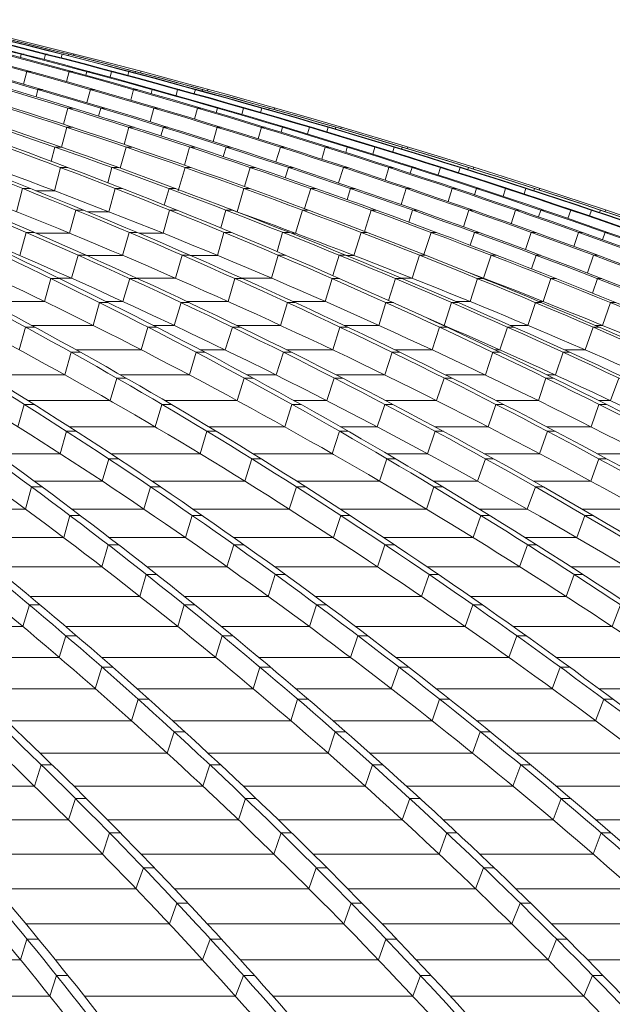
# Model space of a CAD drawing. Header units: millimetres. Extents: x 614675 to 1010864, y -150593 to -87691.
# Tile 93 of 194: x 830073 to 832047, y -103040 to -99763. Entities that reach past the tile are written whole.
import ezdxf

# ---------------------------------------------------------------- set-up
doc = ezdxf.new("R2010")
doc.units = ezdxf.units.MM
doc.header["$LTSCALE"] = 0.05
doc.layers.get('0').update_dxf_attribs({"lineweight": 0})
doc.layers.add('GLASS 2', color=8, linetype='Continuous', lineweight=0)

# ---------------------------------------------------------------- blocks, each defined once
blk = doc.blocks.new('A$C48F46CC2')
at = {"layer": 'GLASS 2', "elevation": -4196.2}
for points in [[(6618, -1055.3, -0.069507), (8593.7, -1837.6, -0.05401), (10342.5, -3098.4, -0.043608), (11978, -4847.9, -0.035415), (13469.4, -7053.3, -0.029326), (14781.2, -9662)], [(6666.2, -1055.3, -0.064033), (8871, -1837.6, -0.051922), (10822, -3098.4, -0.042903), (12648.9, -4847.9, -0.0359), (14309.5, -7053.3, -0.031172), (15772.5, -9662)], [(6963.8, -1055.3, -0.061935), (9264.7, -1837.6, -0.050937), (11301.4, -3098.4, -0.043536), (13206.1, -4847.9, -0.037089), (14942.9, -7053.3, -0.031857), (16470.7, -9662)], [(6999.4, -1055.3, -0.061936), (9300.3, -1837.6, -0.050937), (11337, -3098.4, -0.043534), (13241.7, -4847.9, -0.037088), (14978.5, -7053.3, -0.031856), (16506.3, -9662)], [(7276.9, -1055.3, -0.059928), (9675.1, -1837.6, -0.050008), (11797.3, -3098.4, -0.042466), (13785, -4847.9, -0.036488), (15590.8, -7053.3, -0.03248), (17182.2, -9662)], [(7318.6, -1055.3, -0.056039), (9922.1, -1837.6, -0.047917), (12226.6, -3098.4, -0.042752), (14381.7, -4847.9, -0.037893), (16346.9, -7053.3, -0.033634), (18075.6, -9662)], [(7461, -1055.3, -0.053231), (10229, -1837.6, -0.046299), (12679.1, -3098.4, -0.042139), (14970.5, -4847.9, -0.038087), (17060, -7053.3, -0.03439), (18897.8, -9662)], [(7492.1, -1055.3, -0.05323), (10260.1, -1837.6, -0.046298), (12710.2, -3098.4, -0.042138), (15001.6, -4847.9, -0.038087), (17091.1, -7053.3, -0.03439), (18928.9, -9662)], [(7626.5, -1055.3, -0.050801), (10549.8, -1837.6, -0.044807), (13137.4, -3098.4, -0.041478), (15557.3, -4847.9, -0.038141), (17764, -7053.3, -0.034979), (19705, -9662)], [(7663.6, -1055.3, -0.048308), (10761.1, -1837.6, -0.043228), (13502, -3098.4, -0.039953), (16068.7, -4847.9, -0.037282), (18401.6, -7053.3, -0.035508), (20457, -9662)], [(7886.4, -1055.3, -0.047374), (11053.3, -1837.6, -0.042567), (13856.6, -3098.4, -0.040333), (16478.1, -4847.9, -0.038015), (18868.7, -7053.3, -0.035685), (20971.5, -9662)], [(7912.3, -1055.3, -0.047374), (11079.2, -1837.6, -0.042567), (13882.4, -3098.4, -0.040333), (16504, -4847.9, -0.038015), (18894.6, -7053.3, -0.035685), (20997.4, -9662)], [(8107.3, -1055.3, -0.046454), (11345.4, -1837.6, -0.041974), (14210.6, -3098.4, -0.039159), (16894.4, -4847.9, -0.037023), (19332.5, -7053.3, -0.035844), (21481.2, -9662)], [(8135.6, -1055.3, -0.044718), (11514.9, -1837.6, -0.040724), (14506.2, -3098.4, -0.039269), (17303.7, -4847.9, -0.037737), (19854.6, -7053.3, -0.036105), (22098.5, -9662)], [(8229.5, -1055.3, -0.043466), (11717.3, -1837.6, -0.039825), (14804.7, -3098.4, -0.038714), (17691.9, -4847.9, -0.037547), (20324.8, -7053.3, -0.036258), (22640.7, -9662)], [(8249.4, -1055.3, -0.043466), (11737.3, -1837.6, -0.039825), (14824.6, -3098.4, -0.038714), (17711.9, -4847.9, -0.037547), (20344.8, -7053.3, -0.036258), (22660.7, -9662)], [(8333.2, -1055.3, -0.042403), (11918, -1837.6, -0.039047), (15091, -3098.4, -0.038215), (18058.5, -4847.9, -0.037353), (20764.5, -7053.3, -0.036362), (23144.6, -9662)], [(8355.6, -1055.3, -0.041334), (12042.6, -1837.6, -0.038282), (15305.2, -3098.4, -0.037017), (18360.3, -4847.9, -0.036368), (21137.2, -7053.3, -0.036444), (23583.8, -9662)], [(8481.8, -1055.3, -0.040969), (12204.7, -1837.6, -0.037974), (15500.1, -3098.4, -0.037501), (18581.9, -4847.9, -0.037043), (21392.3, -7053.3, -0.036462), (23864.2, -9662)], [(8495.4, -1055.3, -0.040969), (12218.3, -1837.6, -0.037974), (15513.7, -3098.4, -0.037501), (18595.5, -4847.9, -0.037043), (21405.9, -7053.3, -0.036462), (23877.8, -9662)], [(8588.9, -1055.3, -0.040592), (12349.8, -1837.6, -0.037721), (15677.7, -3098.4, -0.038047), (18784.4, -4847.9, -0.037763), (21626.6, -7053.3, -0.036483), (24122.2, -9662)], [(8600.9, -1055.3, -0.039972), (12425.3, -1837.6, -0.018833), (14141.7, -2405.1, -0.018369), (15810.7, -3098.4, -0.018694), (17423.7, -3913.4, -0.018271), (18976.6, -4847.9, -0.018633), (20460.5, -5897.4, -0.01815), (21863.6, -7053.3, -0.018462), (23179, -8309.4, -0.018027), (24403, -9662)], [(8637.1, -1055.3, -0.039575), (12503.4, -1837.6, -0.036909), (15925.7, -3098.4, -0.036762), (19126.3, -4847.9, -0.036687), (22044.9, -7053.3, -0.03651), (24612, -9662)], [(8644, -1055.3, -0.039575), (12510.3, -1837.6, -0.036909), (15932.6, -3098.4, -0.036762), (19133.2, -4847.9, -0.036687), (22051.7, -7053.3, -0.01823), (23381.6, -8309.4, -0.018268), (24618.9, -9662)], [(8669, -1055.3, -0.039305), (12564.2, -1837.6, -0.0367), (16012.2, -3098.4, -0.036614), (19236.7, -4847.9, -0.036612), (22177.1, -7053.3, -0.036513), (24763.4, -9662)], [(8674.4, -1055.3, -0.039118), (12590, -1837.6, -0.036586), (16054.8, -3098.4, -0.039025), (19276.8, -4847.9, -0.039239), (22248.5, -7053.3, -0.036518), (24846.7, -9662)], [(24865.7, -9662, 0.18771), (8691.6, -1055.3)], [(6972.3, -1137.9, -0.055235), (8834.6, -1837.6, -0.051921), (10785.6, -3098.4, -0.043033), (12612.1, -4847.9, -0.036034), (14273.2, -7053.3, -0.031172), (15736.2, -9662)], [(6972.6, -1137.9, -0.057888), (8631.7, -1837.6, -0.05401), (10380.5, -3098.4, -0.043608), (12016, -4847.9, -0.035414), (13507.4, -7053.3, -0.029326), (14819.2, -9662)], [(7694.4, -1137.9, -0.047911), (9889.2, -1837.6, -0.047918), (12193.7, -3098.4, -0.042752), (14348.8, -4847.9, -0.037893), (16314.1, -7053.3, -0.033634), (18042.7, -9662)], [(7695.1, -1137.9, -0.050186), (9709.9, -1837.6, -0.050008), (11832.1, -3098.4, -0.042596), (13819.3, -4847.9, -0.036624), (15625.6, -7053.3, -0.03248), (17217, -9662)], [(8124.5, -1137.9, -0.042487), (10579.1, -1837.6, -0.044807), (13166.7, -3098.4, -0.041477), (15586.6, -4847.9, -0.038141), (17793.3, -7053.3, -0.034979), (19734.3, -9662)], [(8124.6, -1137.9, -0.0412), (10734.2, -1837.6, -0.043228), (13475.1, -3098.4, -0.040078), (16041.1, -4847.9, -0.037418), (18374.7, -7053.3, -0.035508), (20430.1, -9662)], [(8648.8, -1137.9, -0.037923), (11492.7, -1837.6, -0.040724), (14484, -3098.4, -0.039269), (17281.5, -4847.9, -0.037737), (19832.4, -7053.3, -0.036105), (22076.3, -9662)], [(8649.5, -1137.9, -0.039031), (11370.1, -1837.6, -0.041973), (14235.4, -3098.4, -0.039281), (16918.5, -4847.9, -0.037158), (19357.3, -7053.3, -0.035844), (21505.9, -9662)], [(8924.9, -1137.9, -0.035573), (11935.6, -1837.6, -0.039047), (15108.7, -3098.4, -0.038215), (18076.1, -4847.9, -0.037353), (20782.1, -7053.3, -0.036362), (23162.3, -9662)], [(8925.2, -1137.9, -0.035058), (12027.8, -1837.6, -0.038282), (15290.3, -3098.4, -0.037134), (18344.6, -4847.9, -0.036499), (21122.4, -7053.3, -0.036444), (23568.9, -9662)], [(9200.5, -1137.9, -0.033744), (12416, -1837.6, -0.037215), (15801.3, -3098.4, -0.036977), (18967.2, -4847.9, -0.018395), (20451.1, -5897.4, -0.036624), (23169.6, -8309.4, -0.018179), (24393.6, -9662)], [(9201.1, -1137.9, -0.034203), (12362.1, -1837.6, -0.037721), (15690, -3098.4, -0.038047), (18796.7, -4847.9, -0.037763), (21638.9, -7053.3, -0.036483), (24134.5, -9662)], [(9239.8, -1129.8, -0.033617), (12588.7, -1837.6, -0.036586), (16053.5, -3098.4, -0.039142), (19274.6, -4847.9, -0.039364), (22247.1, -7053.3, -0.036518), (24845.4, -9662)], [(9239.8, -1129.8, -0.033628), (12568.6, -1837.6, -0.0367), (16016.5, -3098.4, -0.036614), (19241, -4847.9, -0.036612), (22181.4, -7053.3, -0.036513), (24767.8, -9662)], [(7254.6, -1203.2, -0.054713), (9251.3, -1915.5, -0.05094), (11281.5, -3172.3, -0.043536), (13180.1, -4916.2, -0.037089), (14911.5, -7114.5, -0.031745), (16434.6, -9714.9)], [(7118.1, -1277.7, -0.052863), (8582.2, -1915.5, -0.05401), (10325.5, -3172.3, -0.043608), (11955.7, -4916.2, -0.035415), (13442.3, -7114.5, -0.029237), (14750.2, -9714.9)], [(7785.7, -1252.1, -0.0479), (9661.6, -1915.5, -0.050007), (11776.9, -3172.3, -0.043358), (13754.7, -4916.2, -0.037419), (15558.2, -7114.5, -0.032414), (17144.6, -9714.9)], [(9176.3, -1547.5, -0.020585), (10213, -1915.5, -0.046298), (12655.2, -3172.3, -0.042138), (14939.2, -4916.2, -0.038087), (17022, -7114.5, -0.034244), (18854.4, -9714.9)], [(9699.8, -1626.9, -0.014968), (10532.9, -1915.5, -0.044807), (13112.1, -3172.3, -0.041477), (15524.3, -4916.2, -0.038788), (17723.9, -7114.5, -0.034841), (19659.1, -9714.9)], [(10152.3, -1632.8, -0.013612), (11034.9, -1915.5, -0.042568), (13829.2, -3172.3, -0.040333), (16442.4, -4916.2, -0.038016), (18825.4, -7114.5, -0.035579), (20921.8, -9714.9)], [(8441.4, -1733.5, -0.011823), (8821.6, -1915.5, -0.051924), (10766.3, -3172.3, -0.043673), (12584.7, -4916.2, -0.036691), (14242.8, -7114.5, -0.014988), (14998.2, -8366.6, -0.013115), (15701.6, -9714.9)], [(10861.8, -1763.1, -0.006913), (11327.2, -1915.5, -0.041972), (14183.1, -3172.3, -0.040001), (16853.6, -4916.2, -0.037946), (19288.5, -7114.5, -0.035806), (21430.4, -9714.9)], [(9871.6, -1914.4, -0.000061), (9874.3, -1915.5, -0.047917), (12171.3, -3172.3, -0.042751), (14319.5, -4916.2, -0.037892), (16278.4, -7114.5, -0.033527), (18001.9, -9714.9)], [(11429.1, -2189.5, -0.03225), (13448, -3172.3, -0.04069), (16002.7, -4916.2, -0.038083), (18332, -7114.5, -0.035317), (20381.5, -9714.9)], [(12456.4, -2173.3, -0.030221), (14774.5, -3172.3, -0.038714), (17652.5, -4916.2, -0.037547), (20277, -7114.5, -0.036142), (22586, -9714.9)], [(13235.5, -2377.8, -0.022808), (15060.1, -3172.3, -0.038215), (18018, -4916.2, -0.037353), (20715.3, -7114.5, -0.036235), (23088.4, -9714.9)], [(13116.8, -2537.3, -0.018608), (14454.9, -3172.3, -0.039269), (17243.4, -4916.2, -0.037737), (19786.1, -7114.5, -0.035982), (22023.3, -9714.9)]]:
    blk.add_lwpolyline(points, format="xyb", dxfattribs=at)
for points in [[(11762.9, -1658.4), (11760.2, -1669.1)], [(11762.9, -1658.4), (11772.1, -1658.4)], [(11843, -1658.4), (11838.6, -1675.7)], [(11843, -1658.4), (11849.9, -1658.4)], [(11898.8, -1658.4), (11895.9, -1670.2)], [(11898.8, -1658.4), (11903.2, -1658.4)], [(11919, -1662.4), (11920, -1658.4)], [(11920, -1658.4), (11921.2, -1658.4)], [(11937.1, -1662.4), (11938.4, -1657.3)], [(11781.3, -1716.1), (11770.7, -1757.8)], [(11781.3, -1716.1), (11794.9, -1716.1)], [(11922.1, -1716.1), (11913.9, -1749.4)], [(11922.1, -1716.1), (11934.4, -1716.1)], [(11981, -1716.1), (11978, -1728.1)], [(11981, -1716.1), (11990.3, -1716.1)], [(12063.6, -1716.1), (12058.7, -1734.6)], [(12063.6, -1716.1), (12070.5, -1716.1)], [(12121.1, -1716.1), (12117.8, -1728.7)], [(12121.1, -1716.1), (12125.4, -1716.1)], [(12142.2, -1720.5), (12143.4, -1716.1)], [(12143.4, -1716.1), (12144.6, -1716.1)], [(12160.2, -1720.2), (12161.6, -1715.1)], [(11818.5, -1775.8), (11812.1, -1799.9)], [(11818.5, -1775.8), (11833.2, -1775.8)], [(11993.2, -1775.8), (11981.5, -1819.3)], [(11993.2, -1775.8), (12006.8, -1775.8)], [(12136.2, -1775.8), (12127.2, -1810.7)], [(12136.2, -1775.8), (12148.5, -1775.8)], [(12198.7, -1775.8), (12195.2, -1789.1)], [(12198.7, -1775.8), (12208.1, -1775.8)], [(12283.7, -1775.8), (12278.4, -1795.6)], [(12283.7, -1775.8), (12290.6, -1775.8)], [(12342.9, -1775.8), (12339.2, -1789.3)], [(12342.9, -1775.8), (12347.2, -1775.8)], [(12364.9, -1780.7), (12366.3, -1775.8)], [(12366.3, -1775.8), (12367.6, -1775.8)], [(12382.8, -1780), (12384.3, -1774.9)], [(11918, -1837.6), (11903.6, -1891.3)], [(11918, -1837.6), (11935.6, -1837.6)], [(12027.8, -1837.6), (12020.4, -1864)], [(12027.8, -1837.6), (12042.6, -1837.6)], [(12204.7, -1837.6), (12192.1, -1883.1)], [(12204.7, -1837.6), (12218.3, -1837.6)], [(12349.8, -1837.6), (12339.9, -1874.2)], [(12349.8, -1837.6), (12362.1, -1837.6)], [(12416, -1837.6), (12411.8, -1852.3)], [(12416, -1837.6), (12425.3, -1837.6)], [(12503.4, -1837.6), (12497.4, -1858.6)], [(12503.4, -1837.6), (12510.3, -1837.6)], [(12564.2, -1837.6), (12560.1, -1851.9)], [(12564.2, -1837.6), (12568.6, -1837.6)], [(12588.7, -1837.6), (12587.1, -1842.9)], [(12588.7, -1837.6), (12590, -1837.6)], [(12606.4, -1836.7), (12604.8, -1841.8)], [(12826.6, -1905.8), (12828.2, -1900.7)], [(11914.7, -1901.5), (11897, -1967.5)], [(11914.7, -1901.5), (11934.7, -1901.5)], [(12120.9, -1901.5), (12105.2, -1958.4)], [(12120.9, -1901.5), (12138.6, -1901.5)], [(12236.5, -1901.5), (12228.2, -1930.4)], [(12236.5, -1901.5), (12251.4, -1901.5)], [(12415.5, -1901.5), (12401.9, -1948.9)], [(12415.5, -1901.5), (12429.1, -1901.5)], [(12562.8, -1901.5), (12552, -1939.8)], [(12562.8, -1901.5), (12575.1, -1901.5)], [(12632.6, -1901.5), (12627.9, -1917.7)], [(12632.6, -1901.5), (12642.3, -1901.5)], [(12722.4, -1901.5), (12715.8, -1923.7)], [(12722.4, -1901.5), (12729.3, -1901.5)], [(12784.9, -1901.5), (12780.4, -1916.7)], [(12784.9, -1901.5), (12789.3, -1901.5)], [(12808.8, -1907.2), (12810.5, -1901.5)], [(12810.5, -1901.5), (12811.9, -1901.5)], [(11874.7, -1967.4), (11862.2, -2014.2)], [(11874.7, -1967.4), (11896.9, -1967.4)], [(12111.7, -1967.4), (12092.3, -2037.2)], [(12111.7, -1967.4), (12131.6, -1967.4)], [(12323.3, -1967.4), (12306.2, -2027.6)], [(12323.3, -1967.4), (12341, -1967.4)], [(12444.8, -1967.4), (12435.4, -1998.9)], [(12444.8, -1967.4), (12459.6, -1967.4)], [(12625.8, -1967.4), (12611.2, -2016.8)], [(12625.8, -1967.4), (12639.4, -1967.4)], [(12775.2, -1967.4), (12763.6, -2007.4)], [(12775.2, -1967.4), (12787.5, -1967.4)], [(12848.7, -1967.4), (12843.4, -1985.1)], [(12848.7, -1967.4), (12858.6, -1967.4)], [(12940.9, -1967.4), (12933.7, -1990.8)], [(12940.9, -1967.4), (12947.8, -1967.4)], [(13005, -1967.4), (13000.1, -1983.5)], [(13005, -1967.4), (13009.4, -1967.4)], [(13029.8, -1973.6), (13031.8, -1967.4)], [(13031.8, -1967.4), (13033.1, -1967.4)], [(13047.7, -1971.8), (13049.4, -1966.6)], [(11893.5, -2035.3), (11873.5, -2112.6)], [(11893.5, -2035.3), (11918.2, -2035.3)], [(12065, -2035.3), (12051, -2086.2)], [(12065, -2035.3), (12087.3, -2035.3)], [(12308.2, -2035.3), (12285.8, -2112.6)], [(12308.2, -2035.3), (12328.1, -2035.3)], [(12525.3, -2035.3), (12506.6, -2098.9)], [(12525.3, -2035.3), (12543, -2035.3)], [(12652.4, -2035.3), (12641.9, -2069.4)], [(12652.4, -2035.3), (12667.3, -2035.3)], [(12835.6, -2035.3), (12819.9, -2086.7)], [(12835.6, -2035.3), (12849.2, -2035.3)], [(12987.1, -2035.3), (12974.5, -2077)], [(12987.1, -2035.3), (12999.4, -2035.3)], [(13064.2, -2035.3), (13058.2, -2054.6)], [(13064.2, -2035.3), (13074.2, -2035.3)], [(13158.8, -2035.3), (13150.9, -2060.1)], [(13158.8, -2035.3), (13165.7, -2035.3)], [(13224.5, -2035.3), (13219.1, -2052.3)], [(13224.5, -2035.3), (13228.9, -2035.3)], [(13250.3, -2042.1), (13252.3, -2035.3)], [(13252.3, -2035.3), (13253.7, -2035.3)], [(13268.3, -2039.9), (13269.9, -2034.6)], [(11767.4, -2105.3), (11746.7, -2182.4)], [(11767.4, -2105.3), (11793.3, -2105.3)], [(11811.6, -2112.6), (11873.5, -2112.6)], [(12075.4, -2105.3), (12054.8, -2182.4)], [(12075.4, -2105.3), (12100.2, -2105.3)], [(12255, -2105.3), (12239.3, -2160.3)], [(12255, -2105.3), (12277.2, -2105.3)], [(12504.2, -2105.3), (12481.4, -2182.4)], [(12504.2, -2105.3), (12524.2, -2105.3)], [(12726.8, -2105.3), (12706.4, -2172.3)], [(12726.8, -2105.3), (12744.4, -2105.3)], [(12859.6, -2105.3), (12847.9, -2142.1)], [(12859.6, -2105.3), (12874.5, -2105.3)], [(13044.8, -2105.3), (13028, -2158.6)], [(13044.8, -2105.3), (13058.4, -2105.3)], [(13198.4, -2105.3), (13184.9, -2148.7)], [(13198.4, -2105.3), (13210.7, -2105.3)], [(13279.1, -2105.3), (13272.4, -2126.2)], [(13279.1, -2105.3), (13289.2, -2105.3)], [(13376, -2105.3), (13367.5, -2131.4)], [(13376, -2105.3), (13382.9, -2105.3)], [(13443.4, -2105.3), (13437.5, -2123.2)], [(13443.4, -2105.3), (13447.8, -2105.3)], [(13469.9, -2112.5), (13472.3, -2105.3)], [(13472.3, -2105.3), (13473.7, -2105.3)], [(13488.1, -2110), (13489.9, -2104.6)], [(11944.9, -2177.3), (11923.7, -2254.1)], [(11944.9, -2177.3), (11970.8, -2177.3)], [(11983.2, -2182.4), (12054.8, -2182.4)], [(12256.9, -2177.3), (12235.7, -2254.1)], [(12256.9, -2177.3), (12281.7, -2177.3)], [(12444.4, -2177.3), (12427, -2236.5)], [(12444.4, -2177.3), (12466.6, -2177.3)], [(12479.9, -2182.4), (12481.4, -2182.4)], [(12699.7, -2177.3), (12676.3, -2254.1)], [(12699.7, -2177.3), (12719.6, -2177.3)], [(12927.7, -2177.3), (12905.7, -2247.8)], [(12927.7, -2177.3), (12945.3, -2177.3)], [(13066.1, -2177.3), (13053.2, -2216.8)], [(13066.1, -2177.3), (13081, -2177.3)], [(13253.4, -2177.3), (13235.5, -2232.5)], [(13253.4, -2177.3), (13267, -2177.3)], [(13409, -2177.3), (13394.6, -2222.3)], [(13409, -2177.3), (13421.3, -2177.3)], [(13493.4, -2177.3), (13486, -2199.8)], [(13493.4, -2177.3), (13503.4, -2177.3)], [(13592.7, -2177.3), (13583.4, -2204.7)], [(13592.7, -2177.3), (13599.6, -2177.3)], [(13661.7, -2177.3), (13655.1, -2196.1)], [(13661.7, -2177.3), (13666, -2177.3)], [(13689, -2184.9), (13691.7, -2177.3)], [(13691.7, -2177.3), (13693, -2177.3)], [(13707.3, -2182), (13709.2, -2176.6)], [(11757.5, -2327.8), (11779.2, -2251.2)], [(11779.2, -2251.2), (11806.1, -2251.2)], [(11812.8, -2254.1), (11923.7, -2254.1)], [(12122, -2251.2), (12100.2, -2327.8)], [(12122, -2251.2), (12147.9, -2251.2)], [(12154.7, -2254.1), (12235.7, -2254.1)], [(12437.9, -2251.2), (12416.1, -2327.8)], [(12437.9, -2251.2), (12462.6, -2251.2)], [(12633.3, -2251.2), (12615.4, -2315.4)], [(12633.3, -2251.2), (12655.5, -2251.2)], [(12662.8, -2254.1), (12676.3, -2254.1)], [(12894.6, -2251.2), (12870.6, -2327.8)], [(12894.6, -2251.2), (12914.6, -2251.2)], [(13128, -2251.2), (13104.1, -2325.3)], [(13128, -2251.2), (13145.7, -2251.2)], [(13272.1, -2251.2), (13257.8, -2293.6)], [(13272.1, -2251.2), (13287, -2251.2)], [(13461.4, -2251.2), (13442.3, -2308.5)], [(13461.4, -2251.2), (13475, -2251.2)], [(13619.1, -2251.2), (13603.6, -2298.1)], [(13619.1, -2251.2), (13631.4, -2251.2)], [(13707.1, -2251.2), (13698.8, -2275.4)], [(13707.1, -2251.2), (13716.9, -2251.2)], [(11929.6, -2403.5), (11951.8, -2327.2)], [(11951.8, -2327.2), (11978.8, -2327.2)], [(11980.3, -2327.8), (12100.2, -2327.8)], [(12298.6, -2327.2), (12276.2, -2403.5)], [(12298.6, -2327.2), (12324.4, -2327.2)], [(12325.9, -2327.8), (12416.1, -2327.8)], [(12618.3, -2327.2), (12596, -2403.5)], [(12618.3, -2327.2), (12643.1, -2327.2)], [(12821.6, -2327.2), (12800.6, -2395.3)], [(12821.6, -2327.2), (12843.8, -2327.2)], [(12845.4, -2327.8), (12870.6, -2327.8)], [(13088.9, -2327.2), (13064.3, -2403.5)], [(13088.9, -2327.2), (13108.9, -2327.2)], [(13327.7, -2327.2), (13302.4, -2403.5)], [(13327.7, -2327.2), (13345.3, -2327.2)], [(13477.4, -2327.2), (13461.7, -2372.5)], [(13477.4, -2327.2), (13492.2, -2327.2)], [(13668.8, -2327.2), (13648.4, -2386.4)], [(13668.8, -2327.2), (13682.4, -2327.2)], [(11861.7, -2405.1), (11840.6, -2481.2)], [(11861.7, -2405.1), (11891, -2405.1)], [(11887.8, -2403.5), (11929.6, -2403.5)], [(12124, -2405.1), (12101.2, -2481.2)], [(12124, -2405.1), (12150.9, -2405.1)], [(12147.5, -2403.5), (12276.2, -2403.5)], [(12474.6, -2405.1), (12451.7, -2481.2)], [(12474.6, -2405.1), (12500.4, -2405.1)], [(12496.9, -2403.5), (12596, -2403.5)], [(12798.2, -2405.1), (12775.3, -2481.2)], [(12798.2, -2405.1), (12822.9, -2405.1)], [(13009.3, -2405.1), (12986.1, -2477.8)], [(13009.3, -2405.1), (13031.5, -2405.1)], [(13027.8, -2403.5), (13064.3, -2403.5)], [(13282.6, -2405.1), (13257.4, -2481.2)], [(13282.6, -2405.1), (13302.6, -2405.1)], [(13298.7, -2403.5), (13302.4, -2403.5)], [(13526.7, -2405.1), (13500.8, -2481.2)], [(13526.7, -2405.1), (13544.4, -2405.1)], [(13682, -2405.1), (13664.8, -2453.4)], [(13682, -2405.1), (13696.9, -2405.1)], [(11648.6, -2481.2), (11840.6, -2481.2)], [(12001.8, -2560.8), (12023.5, -2484.9)], [(12023.5, -2484.9), (12052.8, -2484.9)], [(12045.4, -2481.2), (12101.2, -2481.2)], [(12272, -2560.8), (12295.2, -2484.9)], [(12295.2, -2484.9), (12322.2, -2484.9)], [(12314.4, -2481.2), (12451.7, -2481.2)], [(12649.7, -2484.9), (12626.3, -2560.8)], [(12649.7, -2484.9), (12675.6, -2484.9)], [(12667.6, -2481.2), (12775.3, -2481.2)], [(12977.2, -2484.9), (12953.7, -2560.8)], [(12977.2, -2484.9), (13002, -2484.9)], [(13171.2, -2560.8), (13196.2, -2484.9)], [(13196.2, -2484.9), (13218.4, -2484.9)], [(13209.8, -2481.2), (13257.4, -2481.2)], [(13449.6, -2560.8), (13475.4, -2484.9)], [(13475.4, -2484.9), (13495.4, -2484.9)], [(13486.6, -2481.2), (13500.8, -2481.2)], [(13724.8, -2484.9), (13698.3, -2560.8)], [(13724.8, -2484.9), (13742.5, -2484.9)], [(11756.2, -2642.3), (11777.2, -2566.7)], [(11777.2, -2566.7), (11808.3, -2566.7)], [(11797.4, -2560.8), (12001.8, -2560.8)], [(12162.5, -2642.3), (12184.7, -2566.7)], [(12184.7, -2566.7), (12214, -2566.7)], [(12202.5, -2560.8), (12272, -2560.8)], [(12442.1, -2642.3), (12465.9, -2566.7)], [(12465.9, -2566.7), (12492.9, -2566.7)], [(12480.7, -2560.8), (12626.3, -2560.8)], [(12824.3, -2566.7), (12800.2, -2642.3)], [(12824.3, -2566.7), (12850.1, -2566.7)], [(12837.7, -2560.8), (12953.7, -2560.8)], [(13131.5, -2642.3), (13155.6, -2566.7)], [(13155.6, -2566.7), (13180.3, -2566.7)], [(13167.6, -2560.8), (13171.2, -2560.8)], [(13356.8, -2642.3), (13382.3, -2566.7)], [(13382.3, -2566.7), (13404.5, -2566.7)], [(13391.2, -2560.8), (13449.6, -2560.8)], [(13641.1, -2642.3), (13667.5, -2566.7)], [(13667.5, -2566.7), (13687.5, -2566.7)], [(13673.8, -2560.8), (13698.3, -2560.8)], [(11907.8, -2725.8), (11929.3, -2650.5)], [(11929.3, -2650.5), (11960.4, -2650.5)], [(11945.8, -2642.3), (12162.5, -2642.3)], [(12322.6, -2725.8), (12345.3, -2650.5)], [(12345.3, -2650.5), (12374.5, -2650.5)], [(12359.1, -2642.3), (12442.1, -2642.3)], [(12611.6, -2725.8), (12635.9, -2650.5)], [(12635.9, -2650.5), (12662.9, -2650.5)], [(12646.5, -2642.3), (12800.2, -2642.3)], [(12998.2, -2650.5), (12973.6, -2725.8)], [(12998.2, -2650.5), (13024, -2650.5)], [(13007.3, -2642.3), (13131.5, -2642.3)], [(13308.6, -2725.8), (13333.3, -2650.5)], [(13333.3, -2650.5), (13358, -2650.5)], [(13340.9, -2642.3), (13356.8, -2642.3)], [(13541.7, -2725.8), (13567.8, -2650.5)], [(13567.8, -2650.5), (13590, -2650.5)], [(13572.2, -2642.3), (13641.1, -2642.3)], [(11646.9, -2725.8), (11907.8, -2725.8)], [(12058.7, -2811.2), (12080.7, -2736.2)], [(12080.7, -2736.2), (12111.8, -2736.2)], [(12093.7, -2725.8), (12322.6, -2725.8)], [(12482, -2811.2), (12505.2, -2736.2)], [(12505.2, -2736.2), (12534.4, -2736.2)], [(12515.3, -2725.8), (12611.6, -2725.8)], [(12780.4, -2811.2), (12805.3, -2736.2)], [(12805.3, -2736.2), (12832.2, -2736.2)], [(12811.9, -2725.8), (12973.6, -2725.8)], [(13171.4, -2736.2), (13146.2, -2811.2)], [(13171.4, -2736.2), (13197.2, -2736.2)], [(13176.5, -2725.8), (13308.6, -2725.8)], [(13485, -2811.2), (13510.3, -2736.2)], [(13510.3, -2736.2), (13535, -2736.2)], [(13513.8, -2725.8), (13541.7, -2725.8)], [(13725.8, -2811.2), (13752.6, -2736.2)], [(11785.6, -2811.2), (12058.7, -2811.2)], [(12241.1, -2811.2), (12482, -2811.2)], [(12671, -2811.2), (12780.4, -2811.2)], [(12976.9, -2811.2), (13146.2, -2811.2)], [(13345.2, -2811.2), (13485, -2811.2)], [(13686.2, -2811.2), (13725.8, -2811.2)], [(11751.8, -2898.6), (11772.8, -2823.8)], [(11772.8, -2823.8), (11805.7, -2823.8)], [(12209, -2898.6), (12231.4, -2823.8)], [(12231.4, -2823.8), (12262.6, -2823.8)], [(12640.6, -2898.6), (12664.4, -2823.8)], [(12664.4, -2823.8), (12693.6, -2823.8)], [(12948.4, -2898.6), (12973.9, -2823.8)], [(12973.9, -2823.8), (13000.8, -2823.8)], [(13343.8, -2823.8), (13318.1, -2898.6)], [(13343.8, -2823.8), (13369.7, -2823.8)], [(13660.7, -2898.6), (13686.5, -2823.8)], [(13686.5, -2823.8), (13711.3, -2823.8)], [(11892.4, -2987.9), (11913.9, -2913.4)], [(11913.9, -2913.4), (11946.7, -2913.4)], [(11923.7, -2898.6), (12209, -2898.6)], [(12358.5, -2987.9), (12381.4, -2913.4)], [(12381.4, -2913.4), (12412.5, -2913.4)], [(12388, -2898.6), (12640.6, -2898.6)], [(12798.6, -2987.9), (12822.8, -2913.4)], [(12822.8, -2913.4), (12852.1, -2913.4)], [(12826.2, -2898.6), (12948.4, -2898.6)], [(13115.7, -2987.9), (13141.7, -2913.4)], [(13141.2, -2898.6), (13318.1, -2898.6)], [(13141.7, -2913.4), (13168.7, -2913.4)], [(13515.5, -2913.4), (13489.3, -2987.9)], [(13513.3, -2898.6), (13660.7, -2898.6)], [(13515.5, -2913.4), (13541.4, -2913.4)], [(11680, -2987.9), (11892.4, -2987.9)], [(12032.3, -3079.1), (12054.2, -3004.9)], [(12054.2, -3004.9), (12087.1, -3004.9)], [(12061.2, -2987.9), (12358.5, -2987.9)], [(12507.3, -3079.1), (12530.7, -3004.9)], [(12530.7, -3004.9), (12561.8, -3004.9)], [(12534.3, -2987.9), (12798.6, -2987.9)], [(12955.8, -3079.1), (12980.5, -3004.9)], [(12980.5, -3004.9), (13009.8, -3004.9)], [(12980.7, -2987.9), (13115.7, -2987.9)], [(13282.3, -3079.1), (13308.8, -3004.9)], [(13305, -2987.9), (13489.3, -2987.9)], [(13308.8, -3004.9), (13335.8, -3004.9)], [(13686.4, -3004.9), (13659.7, -3079.1)], [(13680.8, -2987.9), (13835.6, -2987.9)], [(13686.4, -3004.9), (13712.3, -3004.9)], [(11805.9, -3079.1), (12032.3, -3079.1)], [(12198.1, -3079.1), (12507.3, -3079.1)], [(12680, -3079.1), (12955.8, -3079.1)], [(13134.6, -3079.1), (13282.3, -3079.1)], [(13468.1, -3079.1), (13659.7, -3079.1)], [(11797.3, -3098.4), (11776.9, -3172.3)], [(11797.3, -3098.4), (11832.1, -3098.4)], [(12193.7, -3098.4), (12171.3, -3172.3)], [(12193.7, -3098.4), (12226.6, -3098.4)], [(12679.1, -3098.4), (12655.2, -3172.3)], [(12679.1, -3098.4), (12710.2, -3098.4)], [(13137.4, -3098.4), (13112.1, -3172.3)], [(13137.4, -3098.4), (13166.7, -3098.4)], [(13475.1, -3098.4), (13448, -3172.3)], [(13475.1, -3098.4), (13502, -3098.4)], [(11432.2, -3172.3), (11776.9, -3172.3)], [(11931.2, -3172.3), (12171.3, -3172.3)], [(12334.5, -3172.3), (12655.2, -3172.3)], [(12825.1, -3172.3), (13112.1, -3172.3)], [(13288, -3172.3), (13448, -3172.3)], [(13630.4, -3172.3), (13829.2, -3172.3)], [(11924.7, -3193.7), (11904.1, -3267.2)], [(11924.7, -3193.7), (11959.5, -3193.7)], [(12309.6, -3267.2), (12332.5, -3193.7)], [(12332.5, -3193.7), (12365.3, -3193.7)], [(12802.4, -3267.2), (12826.8, -3193.7)], [(12826.8, -3193.7), (12857.9, -3193.7)], [(13267.7, -3267.2), (13293.4, -3193.7)], [(13293.4, -3193.7), (13322.7, -3193.7)], [(13612.9, -3267.2), (13640.2, -3193.7)], [(13640.2, -3193.7), (13667.1, -3193.7)], [(11552.2, -3267.2), (11904.1, -3267.2)], [(12056.1, -3267.2), (12309.6, -3267.2)], [(12470.4, -3267.2), (12802.4, -3267.2)], [(12969.7, -3267.2), (13267.7, -3267.2)], [(13440.8, -3267.2), (13612.9, -3267.2)], [(12051.9, -3290.8), (12031.1, -3364.1)], [(12051.9, -3290.8), (12086.8, -3290.8)], [(12447.6, -3364.1), (12470.9, -3290.8)], [(12470.9, -3290.8), (12503.7, -3290.8)], [(12949.2, -3364.1), (12974, -3290.8)], [(12974, -3290.8), (13005.1, -3290.8)], [(13422.7, -3364.1), (13449, -3290.8)], [(13449, -3290.8), (13478.2, -3290.8)], [(11672.1, -3364.1), (12031.1, -3364.1)], [(12181, -3364.1), (12447.6, -3364.1)], [(12606.1, -3364.1), (12949.2, -3364.1)], [(13114, -3364.1), (13422.7, -3364.1)], [(13593.3, -3364.1), (13777.2, -3364.1)], [(12178.9, -3389.9), (12157.8, -3462.8)], [(12178.9, -3389.9), (12213.8, -3389.9)], [(12585.2, -3462.8), (12608.9, -3389.9)], [(12608.9, -3389.9), (12641.8, -3389.9)], [(13095.5, -3462.8), (13120.8, -3389.9)], [(13120.8, -3389.9), (13151.9, -3389.9)], [(13577.3, -3462.8), (13604, -3389.9)], [(13604, -3389.9), (13633.3, -3389.9)], [(11791.8, -3462.8), (12157.8, -3462.8)], [(12305.6, -3462.8), (12585.2, -3462.8)], [(12741.6, -3462.8), (13095.5, -3462.8)], [(13258, -3462.8), (13577.3, -3462.8)], [(11789.7, -3490.8), (11768.2, -3563.5)], [(11789.7, -3490.8), (11825.3, -3490.8)], [(12305.6, -3490.8), (12284.1, -3563.5)], [(12305.6, -3490.8), (12340.5, -3490.8)], [(12722.4, -3563.5), (12746.6, -3490.8)], [(12746.6, -3490.8), (12779.4, -3490.8)], [(13241.3, -3563.5), (13267.1, -3490.8)], [(13267.1, -3490.8), (13298.2, -3490.8)], [(13731.3, -3563.5), (13758.6, -3490.8)], [(11371.5, -3563.5), (11768.2, -3563.5)], [(11911.2, -3563.5), (12284.1, -3563.5)], [(12430, -3563.5), (12722.4, -3563.5)], [(12876.6, -3563.5), (13241.3, -3563.5)], [(13401.5, -3563.5), (13731.3, -3563.5)], [(11910.9, -3593.7), (11889.1, -3666)], [(11910.9, -3593.7), (11946.5, -3593.7)], [(12431.9, -3593.7), (12410, -3666)], [(12431.9, -3593.7), (12466.8, -3593.7)], [(12859.1, -3666), (12883.7, -3593.7)], [(12883.7, -3593.7), (12916.6, -3593.7)], [(13386.6, -3666), (13412.9, -3593.7)], [(13412.9, -3593.7), (13444, -3593.7)], [(11485.6, -3666), (11889.1, -3666)], [(12030.2, -3666), (12410, -3666)], [(12554, -3666), (12859.1, -3666)], [(13011.2, -3666), (13386.6, -3666)], [(13544.6, -3666), (13884.8, -3666)], [(12031.7, -3698.4), (12009.5, -3770.3)], [(12031.7, -3698.4), (12067.3, -3698.4)], [(12557.9, -3698.4), (12535.4, -3770.3)], [(12557.9, -3698.4), (12592.7, -3698.4)], [(12995.2, -3770.3), (13020.3, -3698.4)], [(13020.3, -3698.4), (13053.2, -3698.4)], [(13531.4, -3770.3), (13558.1, -3698.4)], [(13558.1, -3698.4), (13589.2, -3698.4)], [(11599.3, -3770.3), (12009.5, -3770.3)], [(12148.9, -3770.3), (12535.4, -3770.3)], [(12677.7, -3770.3), (12995.2, -3770.3)], [(13145.3, -3770.3), (13531.4, -3770.3)], [(13687.2, -3770.3), (14037.6, -3770.3)], [(12152, -3805), (12129.5, -3876.6)], [(12152, -3805), (12187.6, -3805)], [(12683.3, -3805), (12660.3, -3876.6)], [(12683.3, -3805), (12718.1, -3805)], [(13130.8, -3876.6), (13156.3, -3805)], [(13156.3, -3805), (13189.2, -3805)], [(13675.5, -3876.6), (13702.7, -3805)], [(13702.7, -3805), (13733.8, -3805)], [(11712.7, -3876.6), (12129.5, -3876.6)], [(12267.1, -3876.6), (12660.3, -3876.6)], [(12801, -3876.6), (13130.8, -3876.6)], [(13279, -3876.6), (13675.5, -3876.6)], [(12271.8, -3913.4), (12248.9, -3984.7)], [(12271.8, -3913.4), (12307.4, -3913.4)], [(12808.3, -3913.4), (12784.6, -3984.7)], [(12808.3, -3913.4), (12843.1, -3913.4)], [(13291.7, -3913.4), (13265.8, -3984.7)], [(13291.7, -3913.4), (13324.6, -3913.4)], [(11825.6, -3984.7), (12248.9, -3984.7)], [(12384.7, -3984.7), (12784.6, -3984.7)], [(12923.7, -3984.7), (13265.8, -3984.7)], [(13412, -3984.7), (13818.9, -3984.7)], [(11806.8, -4094.7), (11829.6, -4023.8)], [(11829.6, -4023.8), (11866, -4023.8)], [(12391.2, -4023.8), (12367.8, -4094.7)], [(12391.2, -4023.8), (12426.8, -4023.8)], [(12932.8, -4023.8), (12908.5, -4094.7)], [(12932.8, -4023.8), (12967.6, -4023.8)], [(13400.3, -4094.7), (13426.7, -4023.8)], [(13426.7, -4023.8), (13459.5, -4023.8)], [(11381.1, -4094.7), (11806.8, -4094.7)], [(11938.2, -4094.7), (12367.8, -4094.7)], [(12502.1, -4094.7), (12908.5, -4094.7)], [(13046.1, -4094.7), (13400.3, -4094.7)], [(13544.6, -4094.7), (13961.9, -4094.7)], [(11920.2, -4206.7), (11943.5, -4136.1)], [(11943.5, -4136.1), (11979.9, -4136.1)], [(12509.9, -4136.1), (12486.2, -4206.7)], [(12509.9, -4136.1), (12545.5, -4136.1)], [(13056.8, -4136.1), (13031.8, -4206.7)], [(13056.8, -4136.1), (13091.5, -4136.1)], [(13534.1, -4206.7), (13560.9, -4136.1)], [(13560.9, -4136.1), (13593.7, -4136.1)], [(11481.4, -4206.7), (11920.2, -4206.7)], [(12050.3, -4206.7), (12486.2, -4206.7)], [(12618.8, -4206.7), (13031.8, -4206.7)], [(13168, -4206.7), (13534.1, -4206.7)], [(13676.6, -4206.7), (14104, -4206.7)], [(12032.9, -4320.4), (12056.8, -4250.2)], [(12056.8, -4250.2), (12093.3, -4250.2)], [(12627.9, -4250.2), (12603.8, -4320.4)], [(12627.9, -4250.2), (12663.5, -4250.2)], [(13180, -4250.2), (13154.3, -4320.4)], [(13180, -4250.2), (13214.7, -4250.2)], [(13667.1, -4320.4), (13694.3, -4250.2)], [(13694.3, -4250.2), (13727.2, -4250.2)], [(11581.1, -4320.4), (12032.9, -4320.4)], [(12161.8, -4320.4), (12603.8, -4320.4)], [(12734.8, -4320.4), (13154.3, -4320.4)], [(13289.2, -4320.4), (13667.1, -4320.4)], [(12144.9, -4436), (12169.4, -4366.2)], [(12169.4, -4366.2), (12205.9, -4366.2)], [(12745.2, -4366.2), (12720.7, -4436)], [(12745.2, -4366.2), (12780.8, -4366.2)], [(13302.6, -4366.2), (13276.1, -4436)], [(13302.6, -4366.2), (13337.2, -4366.2)], [(11680.2, -4436), (12144.9, -4436)], [(12272.6, -4436), (12720.7, -4436)], [(12850.2, -4436), (13276.1, -4436)], [(13409.7, -4436), (13799.3, -4436)], [(12256.1, -4553.3), (12281.3, -4483.9)], [(12281.3, -4483.9), (12317.9, -4483.9)], [(12861.7, -4483.9), (12836.9, -4553.3)], [(12861.7, -4483.9), (12897.3, -4483.9)], [(13424.4, -4483.9), (13397, -4553.3)], [(13424.4, -4483.9), (13459, -4483.9)], [(11778.6, -4553.3), (12256.1, -4553.3)], [(12382.8, -4553.3), (12836.9, -4553.3)], [(12964.8, -4553.3), (13397, -4553.3)], [(13529.5, -4553.3), (13930.7, -4553.3)], [(11781.9, -4603.5), (11760.2, -4672.5)], [(11781.9, -4603.5), (11819.9, -4603.5)], [(12366.5, -4672.5), (12392.4, -4603.5)], [(12392.4, -4603.5), (12429.1, -4603.5)], [(12977.4, -4603.5), (12952.2, -4672.5)], [(12977.4, -4603.5), (13013, -4603.5)], [(13545.5, -4603.5), (13517.2, -4672.5)], [(13545.5, -4603.5), (13579.9, -4603.5)], [(11142, -4672.5), (11760.2, -4672.5)], [(11876.2, -4672.5), (12366.5, -4672.5)], [(12492.2, -4672.5), (12952.2, -4672.5)], [(13078.6, -4672.5), (13517.2, -4672.5)], [(13648.6, -4672.5), (14061.2, -4672.5)], [(11880.4, -4724.8), (11858.4, -4793.5)], [(11880.4, -4724.8), (11918.4, -4724.8)], [(12476.1, -4793.5), (12502.7, -4724.8)], [(12502.7, -4724.8), (12539.4, -4724.8)], [(13092.2, -4724.8), (13066.6, -4793.5)], [(13092.2, -4724.8), (13127.8, -4724.8)], [(13665.7, -4724.8), (13636.4, -4793.5)], [(13665.7, -4724.8), (13700, -4724.8)], [(11229, -4793.5), (11858.4, -4793.5)], [(11973.1, -4793.5), (12476.1, -4793.5)], [(12600.8, -4793.5), (13066.6, -4793.5)], [(13191.6, -4793.5), (13636.4, -4793.5)]]:
    blk.add_lwpolyline(points, dxfattribs=at)

msp = doc.modelspace()

# ---------------------------------------------------------------- block references
at = {"color": 5}
msp.add_blockref('A$C48F46CC2', (818315.4, -98219.4, 29629.7), dxfattribs=at)

doc.saveas('drawing.dxf')
